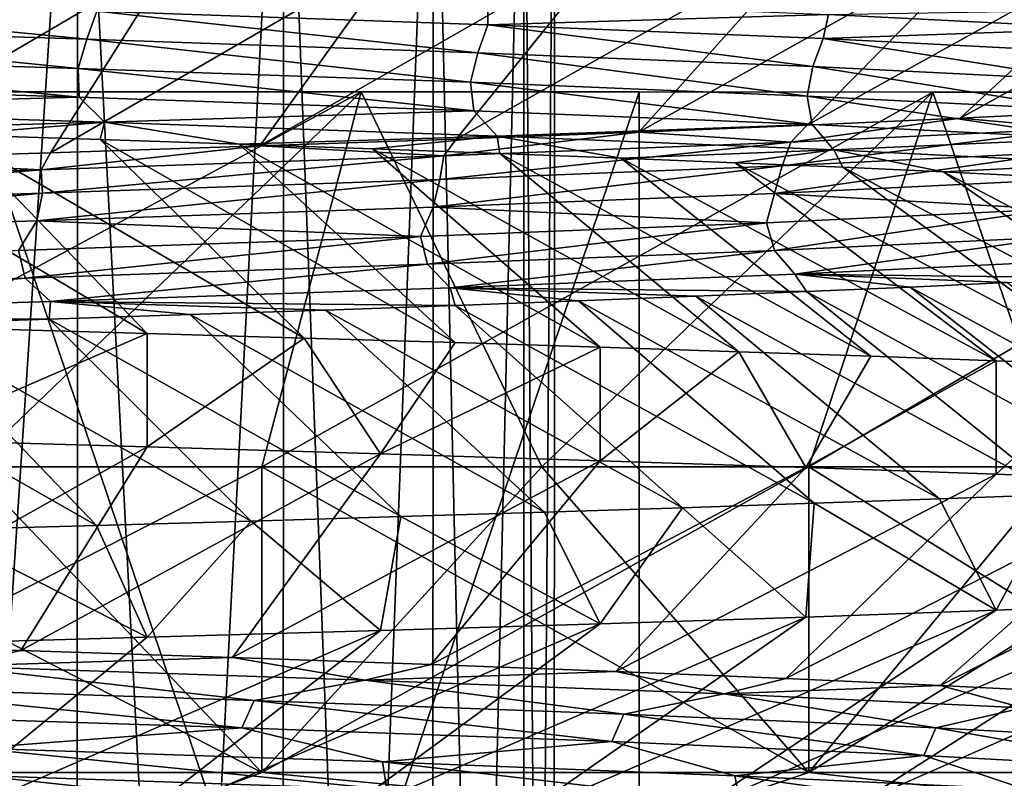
# Model space of a CAD drawing. Header units: metres. Extents: x -205 to 205, y -104 to 104.
# Tile 210 of 256: x -122.94 to -120.31, y -35.09 to -33.06. Entities that reach past the tile are written whole.
import ezdxf

# ---------------------------------------------------------------- set-up
doc = ezdxf.new("R2010")
doc.units = ezdxf.units.M
doc.layers.add('solid_01_2-CONSUMER_EHM_BOX_SW0001', color=7, linetype='CONTINUOUS')

msp = doc.modelspace()

# ---------------------------------------------------------------- linework, layer by layer
at = {"layer": 'solid_01_2-CONSUMER_EHM_BOX_SW0001'}
for points in [[(-200.010849, -74.958488), (-200.010773, 75.041512), (-0.010778, 75.04142)], [(-0.010849, -74.95858), (-200.010849, -74.958488), (-0.010778, 75.04142)], [(-112.002922, 40.641869, 63.099998), (-150.011154, -40.548634, 63.099998), (-150.011002, -39.448967, 63.099998)], [(-112.002922, 40.641869, 63.099998), (-112.003082, 39.542202, 63.099998), (-150.011154, -40.548634, 63.099998)], [(-112.002922, 40.641869, 63.099998), (-150.011002, -39.448967, 63.099998), (-149.999695, 39.547642, 63.099998)], [(-150.011154, -40.548634, 63.099998), (-112.003082, 39.542202, 63.099998), (-112.014389, -39.454407, 63.099998)], [(-173.512405, -37.4473, 108.5), (-88.501671, 37.540531, 108.5), (-173.501678, 37.5527, 108.5)], [(-173.512405, -37.4473, 108.5), (-88.512413, -37.459469, 108.5), (-88.501671, 37.540531, 108.5)], [(-149.512772, -39.950733, 6), (-112.512764, -39.956032, 6), (-149.511597, -31.750734, 6)], [(-112.512764, -39.956032, 6), (-112.511597, -31.756031, 6), (-149.511597, -31.750734, 6)], [(-123.476196, -42.454456, 30.283171), (-123.474686, -31.954456, 30.283171), (-122.784294, -31.954556, 29.249901)], [(-123.476196, -42.454456, 18.716829), (-122.785805, -42.454556, 19.750099), (-123.474686, -31.954456, 18.716829)], [(-123.476196, -42.454456, 30.283171), (-122.784294, -31.954556, 29.249901), (-122.785805, -42.454556, 29.249901)], [(-122.785805, -42.454556, 19.750099), (-122.784294, -31.954556, 19.750099), (-123.474686, -31.954456, 18.716829)], [(-122.785805, -42.454556, 29.249901), (-122.784294, -31.954556, 29.249901), (-122.234734, -31.954636, 28.135492)], [(-122.785805, -42.454556, 19.750099), (-122.236244, -42.454636, 20.864508), (-122.784294, -31.954556, 19.750099)], [(-122.785805, -42.454556, 29.249901), (-122.234734, -31.954636, 28.135492), (-122.236244, -42.454636, 28.135492)], [(-122.236244, -42.454636, 20.864508), (-122.234734, -31.954636, 20.864508), (-122.784294, -31.954556, 19.750099)], [(-122.236244, -42.454636, 28.135492), (-122.234734, -31.954636, 28.135492), (-121.83532, -31.954693, 26.958891)], [(-122.236244, -42.454636, 20.864508), (-121.836838, -42.454693, 22.041109), (-122.234734, -31.954636, 20.864508)], [(-122.236244, -42.454636, 28.135492), (-121.83532, -31.954693, 26.958891), (-121.836838, -42.454693, 26.958891)], [(-121.836838, -42.454693, 22.041109), (-121.83532, -31.954693, 22.041109), (-122.234734, -31.954636, 20.864508)], [(-121.836838, -42.454693, 26.958891), (-121.83532, -31.954693, 26.958891), (-121.592873, -31.954727, 25.740097)], [(-121.836838, -42.454693, 22.041109), (-121.594391, -42.454727, 23.259903), (-121.83532, -31.954693, 22.041109)], [(-121.836838, -42.454693, 26.958891), (-121.592873, -31.954727, 25.740097), (-121.594391, -42.454727, 25.740097)], [(-121.594391, -42.454727, 23.259903), (-121.592873, -31.954727, 23.259903), (-121.83532, -31.954693, 22.041109)], [(-121.594391, -42.454727, 25.740097), (-121.592873, -31.954727, 25.740097), (-121.511589, -31.954739, 24.5)], [(-121.594391, -42.454727, 23.259903), (-121.5131, -42.454739, 24.5), (-121.592873, -31.954727, 23.259903)], [(-121.594391, -42.454727, 25.740097), (-121.511589, -31.954739, 24.5), (-121.5131, -42.454739, 24.5)], [(-121.5131, -42.454739, 24.5), (-121.511589, -31.954739, 24.5), (-121.592873, -31.954727, 23.259903)], [(-119.869217, -32.805157, 31.577078), (-120.836922, -33.343502, 31.183544), (-120.429077, -33.325043, 30.517611)], [(-119.869217, -32.805157, 31.577078), (-120.323868, -32.822651, 32.246628), (-120.836922, -33.343502, 31.183544)], [(-119.456451, -32.78767, 30.880926), (-120.429077, -33.325043, 30.517611), (-120.065132, -33.306595, 29.828333)], [(-119.456451, -32.78767, 30.880926), (-119.869217, -32.805157, 31.577078), (-120.429077, -33.325043, 30.517611)], [(-120.323868, -32.822651, 32.246628), (-121.286171, -33.361938, 31.822113), (-120.836922, -33.343502, 31.183544)], [(-120.323868, -32.822651, 32.246628), (-120.818726, -32.840218, 32.887081), (-121.286171, -33.361938, 31.822113)], [(-121.351929, -32.857899, 33.496037), (-122.297714, -33.398647, 33.002583), (-121.774017, -33.380333, 32.429508)], [(-121.351929, -32.857899, 33.496037), (-121.921471, -32.875652, 34.071186), (-122.297714, -33.398647, 33.002583)], [(-120.818726, -32.840218, 32.887081), (-121.774017, -33.380333, 32.429508), (-121.286171, -33.361938, 31.822113)], [(-120.818726, -32.840218, 32.887081), (-121.351929, -32.857899, 33.496037), (-121.774017, -33.380333, 32.429508)], [(-121.921471, -32.875652, 34.071186), (-122.855942, -33.416912, 33.539814), (-122.297714, -33.398647, 33.002583)], [(-121.921471, -32.875652, 34.071186), (-122.5252, -32.893406, 34.610355), (-122.855942, -33.416912, 33.539814)], [(-122.5252, -32.893406, 34.610355), (-123.447784, -33.435188, 34.040081), (-122.855942, -33.416912, 33.539814)], [(-122.5252, -32.893406, 34.610355), (-123.160843, -32.911098, 35.111504), (-123.447784, -33.435188, 34.040081)], [(-123.909149, -33.002232, 14.736775), (-122.758949, -33.113575, 15.726488), (-123.934151, -33.076809, 14.753927)], [(-123.909149, -33.002232, 14.736775), (-122.732803, -33.038967, 15.711862), (-122.758949, -33.113575, 15.726488)], [(-121.689423, -33.011353, 16.749435), (-121.689339, -33.075687, 16.82806), (-122.732803, -33.038967, 15.711862)], [(-121.689423, -33.011353, 16.749435), (-120.780296, -33.048256, 17.996145), (-121.689339, -33.075687, 16.82806)], [(-122.732803, -33.038967, 15.711862), (-121.716408, -33.150318, 16.840136), (-122.758949, -33.113575, 15.726488)], [(-122.732803, -33.038967, 15.711862), (-121.689339, -33.075687, 16.82806), (-121.716408, -33.150318, 16.840136)], [(-120.780296, -33.048256, 17.996145), (-120.7948, -33.112385, 18.06682), (-121.689339, -33.075687, 16.82806)], [(-120.780296, -33.048256, 17.996145), (-120.037262, -33.085136, 19.348366), (-120.7948, -33.112385, 18.06682)], [(-120.780296, -33.048256, 17.996145), (-120.197144, -33.038189, 18.908514), (-120.037262, -33.085136, 19.348366)], [(-123.934151, -33.076809, 14.753927), (-122.782555, -33.192204, 15.708394), (-123.962852, -33.15535, 14.736802)], [(-123.934151, -33.076809, 14.753927), (-122.758949, -33.113575, 15.726488), (-122.782555, -33.192204, 15.708394)], [(-121.689339, -33.075687, 16.82806), (-120.822578, -33.187042, 18.076334), (-121.716408, -33.150318, 16.840136)], [(-121.689339, -33.075687, 16.82806), (-120.7948, -33.112385, 18.06682), (-120.822578, -33.187042, 18.076334)], [(-120.037262, -33.085136, 19.348366), (-120.064278, -33.149055, 19.408798), (-120.7948, -33.112385, 18.06682)], [(-122.758949, -33.113575, 15.726488), (-121.735184, -33.229038, 16.822054), (-122.782555, -33.192204, 15.708394)], [(-122.758949, -33.113575, 15.726488), (-121.716408, -33.150318, 16.840136), (-121.735184, -33.229038, 16.822054)], [(-120.7948, -33.112385, 18.06682), (-120.09256, -33.223743, 19.415747), (-120.822578, -33.187042, 18.076334)], [(-120.7948, -33.112385, 18.06682), (-120.064278, -33.149055, 19.408798), (-120.09256, -33.223743, 19.415747)], [(-121.716408, -33.150318, 16.840136), (-120.836945, -33.26585, 18.059153), (-121.735184, -33.229038, 16.822054)], [(-121.716408, -33.150318, 16.840136), (-120.822578, -33.187042, 18.076334), (-120.836945, -33.26585, 18.059153)], [(-123.962852, -33.15535, 14.736802), (-122.779587, -33.268215, 15.679227), (-123.965416, -33.231308, 14.706201)], [(-123.962852, -33.15535, 14.736802), (-122.782555, -33.192204, 15.708394), (-122.779587, -33.268215, 15.679227)], [(-122.782555, -33.192204, 15.708394), (-121.727135, -33.305103, 16.795208), (-122.779587, -33.268215, 15.679227)], [(-122.782555, -33.192204, 15.708394), (-121.735184, -33.229038, 16.822054), (-121.727135, -33.305103, 16.795208)], [(-120.822578, -33.187042, 18.076334), (-120.103065, -33.302639, 19.400236), (-120.836945, -33.26585, 18.059153)], [(-120.822578, -33.187042, 18.076334), (-120.09256, -33.223743, 19.415747), (-120.103065, -33.302639, 19.400236)], [(-123.965416, -33.231308, 14.706201), (-122.779587, -33.268215, 15.679227), (-123.893562, -33.298763, 14.701714)], [(-121.735184, -33.229038, 16.822054), (-120.824364, -33.341972, 18.035421), (-121.727135, -33.305103, 16.795208)], [(-121.735184, -33.229038, 16.822054), (-120.836945, -33.26585, 18.059153), (-120.824364, -33.341972, 18.035421)], [(-123.878456, -34.254402, 38.091755), (-123.673988, -33.254433, 39.110916), (-122.02739, -33.254669, 38.160255)], [(-123.878456, -34.254402, 38.091755), (-122.02739, -33.254669, 38.160255), (-123.070824, -34.25452, 37.63625)], [(-122.02739, -33.254669, 38.160255), (-123.673988, -33.254433, 39.110916), (-123.068115, -33.25452, 40.317314)], [(-123.673988, -33.254433, 9.889082), (-122.02739, -33.254669, 10.839743), (-123.068138, -33.25452, 8.682674)], [(-123.070824, -34.25452, 11.363752), (-122.02739, -33.254669, 10.839743), (-123.673988, -33.254433, 9.889082)], [(-123.070824, -34.25452, 37.63625), (-122.02739, -33.254669, 38.160255), (-122.292168, -34.254631, 37.132809)], [(-122.292168, -34.254631, 11.867191), (-122.02739, -33.254669, 10.839743), (-123.070824, -34.25452, 11.363752)], [(-123.068115, -33.25452, 40.317314), (-123.068817, -38.539371, 40.317299), (-121.286255, -38.539623, 39.288136)], [(-123.068138, -33.25452, 8.682674), (-121.285561, -33.254776, 9.711827), (-123.068817, -38.539371, 8.682702)], [(-121.285561, -33.254776, 9.711827), (-121.286255, -38.539623, 9.711865), (-123.068817, -38.539371, 8.682702)], [(-122.02739, -33.254669, 10.839743), (-121.285561, -33.254776, 9.711827), (-123.068138, -33.25452, 8.682674)], [(-121.285538, -33.254776, 39.288155), (-123.068115, -33.25452, 40.317314), (-121.286255, -38.539623, 39.288136)], [(-122.02739, -33.254669, 38.160255), (-123.068115, -33.25452, 40.317314), (-121.285538, -33.254776, 39.288155)], [(-122.292168, -34.254631, 37.132809), (-122.02739, -33.254669, 38.160255), (-120.502281, -33.254887, 37.024864)], [(-121.545326, -34.254738, 12.416727), (-122.02739, -33.254669, 10.839743), (-122.292168, -34.254631, 11.867191)], [(-122.292168, -34.254631, 37.132809), (-120.502281, -33.254887, 37.024864), (-121.545326, -34.254738, 36.583275)], [(-120.502281, -33.254887, 37.024864), (-122.02739, -33.254669, 38.160255), (-121.285538, -33.254776, 39.288155)], [(-122.02739, -33.254669, 10.839743), (-120.502281, -33.254887, 11.975136), (-121.285561, -33.254776, 9.711827)], [(-121.545326, -34.254738, 12.416727), (-120.502281, -33.254887, 11.975136), (-122.02739, -33.254669, 10.839743)], [(-121.545326, -34.254738, 36.583275), (-120.502281, -33.254887, 37.024864), (-120.833023, -34.254841, 35.989647)], [(-120.833023, -34.254841, 13.010353), (-120.502281, -33.254887, 11.975136), (-121.545326, -34.254738, 12.416727)], [(-119.634491, -33.255013, 38.059006), (-121.285538, -33.254776, 39.288155), (-121.286255, -38.539623, 39.288136)], [(-121.285561, -33.254776, 9.711827), (-119.634506, -33.255013, 10.940975), (-121.286255, -38.539623, 9.711865)], [(-119.634491, -33.255013, 38.059006), (-121.286255, -38.539623, 39.288136), (-119.635223, -38.53986, 38.058987)], [(-119.634506, -33.255013, 10.940975), (-119.635223, -38.53986, 10.941013), (-121.286255, -38.539623, 9.711865)], [(-120.502281, -33.254887, 11.975136), (-119.634506, -33.255013, 10.940975), (-121.285561, -33.254776, 9.711827)], [(-120.502281, -33.254887, 37.024864), (-121.285538, -33.254776, 39.288155), (-119.634491, -33.255013, 38.059006)], [(-120.833023, -34.254841, 35.989647), (-120.502281, -33.254887, 37.024864), (-119.119293, -33.255085, 35.720093)], [(-120.157867, -34.254936, 13.645904), (-120.502281, -33.254887, 11.975136), (-120.833023, -34.254841, 13.010353)], [(-120.833023, -34.254841, 35.989647), (-119.119293, -33.255085, 35.720093), (-120.157867, -34.254936, 35.354095)], [(-119.119293, -33.255085, 35.720093), (-120.502281, -33.254887, 37.024864), (-119.634491, -33.255013, 38.059006)], [(-120.502281, -33.254887, 11.975136), (-119.119293, -33.255085, 13.279908), (-119.634506, -33.255013, 10.940975)], [(-120.157867, -34.254936, 13.645904), (-119.119293, -33.255085, 13.279908), (-120.502281, -33.254887, 11.975136)], [(-122.779587, -33.268215, 15.679227), (-122.712265, -33.335522, 15.67966), (-123.893562, -33.298763, 14.701714)], [(-122.779587, -33.268215, 15.679227), (-121.727135, -33.305103, 16.795208), (-122.712265, -33.335522, 15.67966)], [(-120.836945, -33.26585, 18.059153), (-120.086639, -33.378815, 19.380297), (-120.824364, -33.341972, 18.035421)], [(-120.836945, -33.26585, 18.059153), (-120.103065, -33.302639, 19.400236), (-120.086639, -33.378815, 19.380297)], [(-123.893562, -33.298763, 14.701714), (-122.712265, -33.335522, 15.67966), (-123.511116, -33.35722, 14.910428)], [(-121.727135, -33.305103, 16.795208), (-121.664337, -33.372261, 16.799402), (-122.712265, -33.335522, 15.67966)], [(-121.727135, -33.305103, 16.795208), (-120.824364, -33.341972, 18.035421), (-121.664337, -33.372261, 16.799402)], [(-120.065132, -33.306595, 29.828333), (-120.429077, -33.325043, 30.517611), (-120.118622, -33.35218, 29.798122)], [(-122.712265, -33.335522, 15.67966), (-123.11039, -33.369549, 15.23769), (-123.511116, -33.35722, 14.910428)], [(-122.712265, -33.335522, 15.67966), (-122.724014, -33.381874, 15.581756), (-123.11039, -33.369549, 15.23769)], [(-122.712265, -33.335522, 15.67966), (-122.352669, -33.394199, 15.942005), (-122.724014, -33.381874, 15.581756)], [(-122.712265, -33.335522, 15.67966), (-121.664337, -33.372261, 16.799402), (-122.352669, -33.394199, 15.942005)], [(-120.429077, -33.325043, 30.517611), (-120.880997, -33.388863, 31.138981), (-120.118622, -33.35218, 29.798122)], [(-120.429077, -33.325043, 30.517611), (-120.836922, -33.343502, 31.183544), (-120.880997, -33.388863, 31.138981)], [(-123.511116, -33.35722, 14.910428), (-122.597946, -33.899166, 14.329145), (-123.031197, -33.887009, 13.985756)], [(-123.511116, -33.35722, 14.910428), (-123.11039, -33.369549, 15.23769), (-122.597946, -33.899166, 14.329145)], [(-121.286171, -33.361938, 31.822113), (-121.80648, -33.425522, 32.373058), (-120.880997, -33.388863, 31.138981)], [(-121.286171, -33.361938, 31.822113), (-121.774017, -33.380333, 32.429508), (-121.80648, -33.425522, 32.373058)], [(-120.824364, -33.341972, 18.035421), (-120.7659, -33.408978, 18.042307), (-121.664337, -33.372261, 16.799402)], [(-120.836922, -33.343502, 31.183544), (-121.286171, -33.361938, 31.822113), (-120.880997, -33.388863, 31.138981)], [(-120.118622, -33.35218, 29.798122), (-120.904221, -33.451801, 31.090967), (-120.151741, -33.415337, 29.761686)], [(-120.118622, -33.35218, 29.798122), (-120.880997, -33.388863, 31.138981), (-120.904221, -33.451801, 31.090967)], [(-120.824364, -33.341972, 18.035421), (-120.086639, -33.378815, 19.380297), (-120.7659, -33.408978, 18.042307)], [(-123.11039, -33.369549, 15.23769), (-122.179459, -33.91132, 14.690372), (-122.597946, -33.899166, 14.329145)], [(-123.11039, -33.369549, 15.23769), (-122.724014, -33.381874, 15.581756), (-122.179459, -33.91132, 14.690372)], [(-122.724014, -33.381874, 15.581756), (-121.776451, -33.92347, 15.068812), (-122.179459, -33.91132, 14.690372)], [(-122.724014, -33.381874, 15.581756), (-122.352669, -33.394199, 15.942005), (-121.776451, -33.92347, 15.068812)], [(-121.664337, -33.372261, 16.799402), (-121.996964, -33.406521, 16.317719), (-122.352669, -33.394199, 15.942005)], [(-121.774017, -33.380333, 32.429508), (-122.297714, -33.398647, 33.002583), (-121.80648, -33.425522, 32.373058)], [(-121.664337, -33.372261, 16.799402), (-121.657494, -33.418842, 16.708172), (-121.996964, -33.406521, 16.317719)], [(-120.880997, -33.388863, 31.138981), (-121.81752, -33.488239, 32.315502), (-120.904221, -33.451801, 31.090967)], [(-120.880997, -33.388863, 31.138981), (-121.80648, -33.425522, 32.373058), (-121.81752, -33.488239, 32.315502)], [(-121.664337, -33.372261, 16.799402), (-121.334854, -33.43116, 17.11264), (-121.657494, -33.418842, 16.708172)], [(-121.664337, -33.372261, 16.799402), (-120.7659, -33.408978, 18.042307), (-121.334854, -33.43116, 17.11264)], [(-120.086639, -33.378815, 19.380297), (-120.032143, -33.445675, 19.388939), (-120.7659, -33.408978, 18.042307)], [(-122.297714, -33.398647, 33.002583), (-122.880836, -33.462158, 33.479446), (-121.80648, -33.425522, 32.373058)], [(-122.297714, -33.398647, 33.002583), (-122.855942, -33.416912, 33.539814), (-122.880836, -33.462158, 33.479446)], [(-122.352669, -33.394199, 15.942005), (-121.389633, -33.935616, 15.463808), (-121.776451, -33.92347, 15.068812)], [(-122.352669, -33.394199, 15.942005), (-121.996964, -33.406521, 16.317719), (-121.389633, -33.935616, 15.463808)], [(-121.996964, -33.406521, 16.317719), (-121.019676, -33.947758, 15.874677), (-121.389633, -33.935616, 15.463808)], [(-121.996964, -33.406521, 16.317719), (-121.657494, -33.418842, 16.708172), (-121.019676, -33.947758, 15.874677)], [(-120.7659, -33.408978, 18.042307), (-121.02964, -33.443474, 17.530403), (-121.334854, -33.43116, 17.11264)], [(-120.7659, -33.408978, 18.042307), (-120.742447, -33.455788, 17.960735), (-121.02964, -33.443474, 17.530403)], [(-120.151741, -33.415337, 29.761686), (-120.924156, -33.525661, 31.076206), (-120.173592, -33.489208, 29.750004)], [(-120.151741, -33.415337, 29.761686), (-120.904221, -33.451801, 31.090967), (-120.924156, -33.525661, 31.076206)], [(-120.7659, -33.408978, 18.042307), (-120.473877, -33.468098, 18.402916), (-120.742447, -33.455788, 17.960735)], [(-120.7659, -33.408978, 18.042307), (-120.032143, -33.445675, 19.388939), (-120.473877, -33.468098, 18.402916)], [(-123.447784, -33.435188, 34.040081), (-124.088219, -33.498775, 34.438984), (-122.880836, -33.462158, 33.479446)], [(-122.855942, -33.416912, 33.539814), (-123.447784, -33.435188, 34.040081), (-122.880836, -33.462158, 33.479446)], [(-121.80648, -33.425522, 32.373058), (-122.880836, -33.462158, 33.479446), (-122.877701, -33.524662, 33.414822)], [(-121.80648, -33.425522, 32.373058), (-122.877701, -33.524662, 33.414822), (-121.81752, -33.488239, 32.315502)], [(-121.657494, -33.418842, 16.708172), (-120.667221, -33.959888, 16.300707), (-121.019676, -33.947758, 15.874677)], [(-121.657494, -33.418842, 16.708172), (-121.334854, -33.43116, 17.11264), (-120.667221, -33.959888, 16.300707)], [(-121.334854, -33.43116, 17.11264), (-120.332909, -33.972015, 16.741146), (-120.667221, -33.959888, 16.300707)], [(-121.334854, -33.43116, 17.11264), (-121.02964, -33.443474, 17.530403), (-120.332909, -33.972015, 16.741146)], [(-122.880836, -33.462158, 33.479446), (-124.088219, -33.498775, 34.438984), (-124.069389, -33.561062, 34.370049)], [(-122.880836, -33.462158, 33.479446), (-124.069389, -33.561062, 34.370049), (-122.877701, -33.524662, 33.414822)], [(-120.904221, -33.451801, 31.090967), (-121.835114, -33.562092, 32.297966), (-120.924156, -33.525661, 31.076206)], [(-120.904221, -33.451801, 31.090967), (-121.81752, -33.488239, 32.315502), (-121.835114, -33.562092, 32.297966)], [(-121.02964, -33.443474, 17.530403), (-120.017326, -33.984138, 17.19521), (-120.332909, -33.972015, 16.741146)], [(-121.02964, -33.443474, 17.530403), (-120.742447, -33.455788, 17.960735), (-120.017326, -33.984138, 17.19521)], [(-120.742447, -33.455788, 17.960735), (-119.721039, -33.996258, 17.662083), (-120.017326, -33.984138, 17.19521)], [(-120.742447, -33.455788, 17.960735), (-120.473877, -33.468098, 18.402916), (-119.721039, -33.996258, 17.662083)], [(-120.032143, -33.445675, 19.388939), (-120.224434, -33.480404, 18.856169), (-120.473877, -33.468098, 18.402916)], [(-120.473877, -33.468098, 18.402916), (-119.44458, -34.008377, 18.140934), (-119.721039, -33.996258, 17.662083)], [(-120.473877, -33.468098, 18.402916), (-120.224434, -33.480404, 18.856169), (-119.44458, -34.008377, 18.140934)], [(-121.81752, -33.488239, 32.315502), (-122.892578, -33.598499, 33.394875), (-121.835114, -33.562092, 32.297966)], [(-121.81752, -33.488239, 32.315502), (-122.877701, -33.524662, 33.414822), (-122.892578, -33.598499, 33.394875)], [(-120.173592, -33.489208, 29.750004), (-120.924156, -33.525661, 31.076206), (-120.185196, -33.567181, 29.773693)], [(-122.877701, -33.524662, 33.414822), (-124.081223, -33.634888, 34.348103), (-122.892578, -33.598499, 33.394875)], [(-122.877701, -33.524662, 33.414822), (-124.069389, -33.561062, 34.370049), (-124.081223, -33.634888, 34.348103)], [(-120.924156, -33.525661, 31.076206), (-121.835114, -33.562092, 32.297966), (-120.945885, -33.603951, 31.109289)], [(-120.924156, -33.525661, 31.076206), (-120.945885, -33.603951, 31.109289), (-120.185196, -33.567181, 29.773693)], [(-121.835114, -33.562092, 32.297966), (-122.892578, -33.598499, 33.394875), (-121.869385, -33.640694, 32.338085)], [(-121.835114, -33.562092, 32.297966), (-121.869385, -33.640694, 32.338085), (-120.945885, -33.603951, 31.109289)], [(-120.185196, -33.567181, 29.773693), (-120.945885, -33.603951, 31.109289), (-120.924843, -33.677864, 31.122139)], [(-120.185196, -33.567181, 29.773693), (-120.924843, -33.677864, 31.122139), (-120.162804, -33.641102, 29.784)], [(-122.892578, -33.598499, 33.394875), (-124.081223, -33.634888, 34.348103), (-122.94146, -33.677418, 33.439148)], [(-122.892578, -33.598499, 33.394875), (-122.94146, -33.677418, 33.439148), (-121.869385, -33.640694, 32.338085)], [(-120.945885, -33.603951, 31.109289), (-121.869385, -33.640694, 32.338085), (-121.849983, -33.7146, 32.35331)], [(-120.945885, -33.603951, 31.109289), (-121.849983, -33.7146, 32.35331), (-120.924843, -33.677864, 31.122139)], [(-121.869385, -33.640694, 32.338085), (-122.94146, -33.677418, 33.439148), (-122.923943, -33.751316, 33.456543)], [(-121.869385, -33.640694, 32.338085), (-122.923943, -33.751316, 33.456543), (-121.849983, -33.7146, 32.35331)], [(-120.162804, -33.641102, 29.784), (-120.924843, -33.677864, 31.122139), (-120.870316, -33.740814, 31.122145)], [(-120.162804, -33.641102, 29.784), (-120.870316, -33.740814, 31.122145), (-120.11306, -33.704288, 29.786047)], [(-122.94146, -33.677418, 33.439148), (-124.130798, -33.788013, 34.412682), (-122.923943, -33.751316, 33.456543)], [(-120.924843, -33.677864, 31.122139), (-121.849983, -33.7146, 32.35331), (-121.789452, -33.777313, 32.35265)], [(-120.924843, -33.677864, 31.122139), (-121.789452, -33.777313, 32.35265), (-120.870316, -33.740814, 31.122145)], [(-120.067017, -33.750706, 29.831972), (-120.11306, -33.704288, 29.786047), (-120.870316, -33.740814, 31.122145)], [(-121.849983, -33.7146, 32.35331), (-122.923943, -33.751316, 33.456543), (-122.85643, -33.813793, 33.456921)], [(-121.849983, -33.7146, 32.35331), (-122.85643, -33.813793, 33.456921), (-121.789452, -33.777313, 32.35265)], [(-122.923943, -33.751316, 33.456543), (-124.130798, -33.788013, 34.412682), (-124.055687, -33.850254, 34.415947)], [(-122.923943, -33.751316, 33.456543), (-124.055687, -33.850254, 34.415947), (-122.85643, -33.813793, 33.456921)], [(-120.839279, -33.787544, 31.187725), (-120.870316, -33.740814, 31.122145), (-121.789452, -33.777313, 32.35265)], [(-120.304855, -33.762981, 30.294191), (-120.067017, -33.750706, 29.831972), (-120.870316, -33.740814, 31.122145)], [(-120.5625, -33.775265, 30.746513), (-120.304855, -33.762981, 30.294191), (-120.870316, -33.740814, 31.122145)], [(-120.839279, -33.787544, 31.187725), (-120.5625, -33.775265, 30.746513), (-120.870316, -33.740814, 31.122145)], [(-121.776787, -33.824341, 32.433128), (-121.789452, -33.777313, 32.35265), (-122.85643, -33.813793, 33.456921)], [(-121.13446, -33.799816, 31.616646), (-120.839279, -33.787544, 31.187725), (-121.789452, -33.777313, 32.35265)], [(-121.447243, -33.812084, 32.032143), (-121.13446, -33.799816, 31.616646), (-121.789452, -33.777313, 32.35265)], [(-121.776787, -33.824341, 32.433128), (-121.447243, -33.812084, 32.032143), (-121.789452, -33.777313, 32.35265)], [(-119.869431, -34.316986, 31.577072), (-120.5625, -33.775265, 30.746513), (-120.839279, -33.787544, 31.187725)], [(-119.5895, -34.305252, 31.115768), (-120.304855, -33.762981, 30.294191), (-120.5625, -33.775265, 30.746513)], [(-119.5895, -34.305252, 31.115768), (-120.5625, -33.775265, 30.746513), (-119.869431, -34.316986, 31.577072)], [(-120.48465, -34.340462, 32.463455), (-121.13446, -33.799816, 31.616646), (-121.447243, -33.812084, 32.032143)], [(-120.167976, -34.32872, 32.026546), (-120.839279, -33.787544, 31.187725), (-121.13446, -33.799816, 31.616646)], [(-120.167976, -34.32872, 32.026546), (-121.13446, -33.799816, 31.616646), (-120.48465, -34.340462, 32.463455)], [(-119.869431, -34.316986, 31.577072), (-120.839279, -33.787544, 31.187725), (-120.167976, -34.32872, 32.026546)], [(-122.859856, -33.861042, 33.542324), (-122.85643, -33.813793, 33.456921), (-124.055687, -33.850254, 34.415947)], [(-122.859856, -33.861042, 33.542324), (-122.483536, -33.848816, 33.188572), (-122.85643, -33.813793, 33.456921)], [(-122.122345, -33.836582, 32.818756), (-121.776787, -33.824341, 32.433128), (-122.85643, -33.813793, 33.456921)], [(-122.483536, -33.848816, 33.188572), (-122.122345, -33.836582, 32.818756), (-122.85643, -33.813793, 33.456921)], [(-121.538048, -34.375835, 33.691612), (-122.122345, -33.836582, 32.818756), (-122.483536, -33.848816, 33.188572)], [(-121.170258, -34.364017, 33.296688), (-121.776787, -33.824341, 32.433128), (-122.122345, -33.836582, 32.818756)], [(-121.170258, -34.364017, 33.296688), (-122.122345, -33.836582, 32.818756), (-121.538048, -34.375835, 33.691612)], [(-120.818932, -34.352222, 32.88707), (-121.447243, -33.812084, 32.032143), (-121.776787, -33.824341, 32.433128)], [(-120.818932, -34.352222, 32.88707), (-121.776787, -33.824341, 32.433128), (-121.170258, -34.364017, 33.296688)], [(-120.48465, -34.340462, 32.463455), (-121.447243, -33.812084, 32.032143), (-120.818932, -34.352222, 32.88707)], [(-123.250801, -33.873264, 33.879745), (-122.859856, -33.861042, 33.542324), (-124.055687, -33.850254, 34.415947)], [(-122.320511, -34.39949, 34.434753), (-122.859856, -33.861042, 33.542324), (-123.250801, -33.873264, 33.879745)], [(-121.921677, -34.387665, 34.071182), (-122.483536, -33.848816, 33.188572), (-122.859856, -33.861042, 33.542324)], [(-121.921677, -34.387665, 34.071182), (-122.859856, -33.861042, 33.542324), (-122.320511, -34.39949, 34.434753)], [(-121.538048, -34.375835, 33.691612), (-122.483536, -33.848816, 33.188572), (-121.921677, -34.387665, 34.071182)], [(-122.733864, -34.411289, 34.781723), (-123.250801, -33.873264, 33.879745), (-123.655914, -33.885487, 34.200535)], [(-122.733864, -34.411289, 34.781723), (-123.655914, -33.885487, 34.200535), (-123.161049, -34.423046, 35.1115)], [(-123.031197, -33.887009, 13.985756), (-122.597946, -33.899166, 14.329145), (-123.253105, -34.183117, 13.820987)], [(-122.320511, -34.39949, 34.434753), (-123.250801, -33.873264, 33.879745), (-122.733864, -34.411289, 34.781723)], [(-122.597946, -33.899166, 14.329145), (-122.597931, -34.201527, 14.329194), (-123.253105, -34.183117, 13.820987)], [(-122.597946, -33.899166, 14.329145), (-122.179459, -33.91132, 14.690372), (-122.597931, -34.201527, 14.329194)], [(-122.179459, -33.91132, 14.690372), (-121.97596, -34.220009, 14.877531), (-122.597931, -34.201527, 14.329194)], [(-122.179459, -33.91132, 14.690372), (-121.776451, -33.92347, 15.068812), (-121.97596, -34.220009, 14.877531)], [(-121.776451, -33.92347, 15.068812), (-121.389633, -33.935616, 15.463808), (-121.97596, -34.220009, 14.877531)], [(-121.389633, -33.935616, 15.463808), (-121.389626, -34.23843, 15.463858), (-121.97596, -34.220009, 14.877531)], [(-121.389633, -33.935616, 15.463808), (-121.019676, -33.947758, 15.874677), (-121.389626, -34.23843, 15.463858)], [(-121.019676, -33.947758, 15.874677), (-120.841225, -34.256653, 16.085896), (-121.389626, -34.23843, 15.463858)], [(-121.019676, -33.947758, 15.874677), (-120.667221, -33.959888, 16.300707), (-120.841225, -34.256653, 16.085896)], [(-120.667221, -33.959888, 16.300707), (-120.332909, -33.972015, 16.741146), (-120.841225, -34.256653, 16.085896)], [(-120.332909, -33.972015, 16.741146), (-120.332909, -34.274696, 16.741203), (-120.841225, -34.256653, 16.085896)], [(-120.332909, -33.972015, 16.741146), (-120.017326, -33.984138, 17.19521), (-120.332909, -34.274696, 16.741203)], [(-120.017326, -33.984138, 17.19521), (-119.866745, -34.292683, 17.427158), (-120.332909, -34.274696, 16.741203)], [(-123.253105, -34.183117, 13.820987), (-122.597931, -34.201527, 14.329194), (-123.532883, -34.726948, 14.892863)], [(-122.597931, -34.201527, 14.329194), (-122.935387, -34.745258, 15.389523), (-123.532883, -34.726948, 14.892863)], [(-122.597931, -34.201527, 14.329194), (-121.97596, -34.220009, 14.877531), (-122.935387, -34.745258, 15.389523)], [(-121.97596, -34.220009, 14.877531), (-122.370651, -34.763664, 15.923802), (-122.935387, -34.745258, 15.389523)], [(-121.97596, -34.220009, 14.877531), (-121.389626, -34.23843, 15.463858), (-122.370651, -34.763664, 15.923802)], [(-123.878456, -34.254402, 10.908245), (-123.878571, -35.070133, 10.90825), (-122.292274, -35.070358, 11.867198)], [(-123.070824, -34.25452, 37.63625), (-122.292168, -34.254631, 37.132809), (-123.878571, -35.070133, 38.091751)], [(-122.292168, -34.254631, 37.132809), (-122.292274, -35.070358, 37.132801), (-123.878571, -35.070133, 38.091751)], [(-123.070824, -34.25452, 11.363752), (-123.878456, -34.254402, 10.908245), (-122.292274, -35.070358, 11.867198)], [(-122.292168, -34.254631, 11.867191), (-123.070824, -34.25452, 11.363752), (-122.292274, -35.070358, 11.867198)], [(-121.389626, -34.23843, 15.463858), (-121.840752, -34.78228, 16.493671), (-122.370651, -34.763664, 15.923802)], [(-122.292168, -34.254631, 37.132809), (-121.545326, -34.254738, 36.583275), (-122.292274, -35.070358, 37.132801)], [(-122.292168, -34.254631, 11.867191), (-122.292274, -35.070358, 11.867198), (-120.833138, -35.070568, 13.01036)], [(-121.545326, -34.254738, 36.583275), (-120.833023, -34.254841, 35.989647), (-122.292274, -35.070358, 37.132801)], [(-120.833023, -34.254841, 35.989647), (-120.833138, -35.070568, 35.989639), (-122.292274, -35.070358, 37.132801)], [(-121.545326, -34.254738, 12.416727), (-122.292168, -34.254631, 11.867191), (-120.833138, -35.070568, 13.01036)], [(-121.389626, -34.23843, 15.463858), (-120.841225, -34.256653, 16.085896), (-121.840752, -34.78228, 16.493671)], [(-120.841225, -34.256653, 16.085896), (-121.347878, -34.801064, 17.096651), (-121.840752, -34.78228, 16.493671)], [(-120.833023, -34.254841, 13.010353), (-121.545326, -34.254738, 12.416727), (-120.833138, -35.070568, 13.01036)], [(-120.841225, -34.256653, 16.085896), (-120.332909, -34.274696, 16.741203), (-121.347878, -34.801064, 17.096651)], [(-120.833023, -34.254841, 35.989647), (-120.157867, -34.254936, 35.354095), (-120.833138, -35.070568, 35.989639)], [(-120.833023, -34.254841, 13.010353), (-120.833138, -35.070568, 13.01036), (-119.52243, -35.070755, 14.321067)], [(-120.157867, -34.254936, 35.354095), (-119.522316, -34.255028, 34.67894), (-120.833138, -35.070568, 35.989639)], [(-119.522316, -34.255028, 34.67894), (-119.52243, -35.070755, 34.678932), (-120.833138, -35.070568, 35.989639)], [(-120.157867, -34.254936, 13.645904), (-120.833023, -34.254841, 13.010353), (-119.52243, -35.070755, 14.321067)], [(-120.332909, -34.274696, 16.741203), (-120.894333, -34.819866, 17.729689), (-121.347878, -34.801064, 17.096651)], [(-120.332909, -34.274696, 16.741203), (-119.866745, -34.292683, 17.427158), (-120.894333, -34.819866, 17.729689)], [(-119.866745, -34.292683, 17.427158), (-120.482277, -34.838539, 18.389681), (-120.894333, -34.819866, 17.729689)], [(-119.866745, -34.292683, 17.427158), (-119.444595, -34.31073, 18.140997), (-120.482277, -34.838539, 18.389681)], [(-120.167976, -34.32872, 32.026546), (-120.48465, -34.340462, 32.463455), (-120.332977, -34.637402, 32.258816)], [(-119.444595, -34.31073, 18.140997), (-120.113739, -34.856945, 19.073544), (-120.482277, -34.838539, 18.389681)], [(-120.167976, -34.32872, 32.026546), (-120.332977, -34.637402, 32.258816), (-119.866814, -34.61927, 31.572876)], [(-120.818932, -34.352222, 32.88707), (-121.170258, -34.364017, 33.296688), (-120.841286, -34.655525, 32.914116)], [(-120.818932, -34.352222, 32.88707), (-120.841286, -34.655525, 32.914116), (-120.332977, -34.637402, 32.258816)], [(-120.48465, -34.340462, 32.463455), (-120.818932, -34.352222, 32.88707), (-120.332977, -34.637402, 32.258816)], [(-121.921677, -34.387665, 34.071182), (-122.320511, -34.39949, 34.434753), (-121.976044, -34.691654, 34.122482)], [(-121.921677, -34.387665, 34.071182), (-121.976044, -34.691654, 34.122482), (-121.389702, -34.673603, 33.536152)], [(-121.538048, -34.375835, 33.691612), (-121.921677, -34.387665, 34.071182), (-121.389702, -34.673603, 33.536152)], [(-121.170258, -34.364017, 33.296688), (-121.538048, -34.375835, 33.691612), (-121.389702, -34.673603, 33.536152)], [(-121.170258, -34.364017, 33.296688), (-121.389702, -34.673603, 33.536152), (-120.841286, -34.655525, 32.914116)], [(-122.733864, -34.411289, 34.781723), (-123.161049, -34.423046, 35.1115), (-122.59803, -34.709686, 34.670826)], [(-122.320511, -34.39949, 34.434753), (-122.733864, -34.411289, 34.781723), (-122.59803, -34.709686, 34.670826)], [(-122.320511, -34.39949, 34.434753), (-122.59803, -34.709686, 34.670826), (-121.976044, -34.691654, 34.122482)], [(-123.161049, -34.423046, 35.1115), (-123.25322, -34.727715, 35.179039), (-122.59803, -34.709686, 34.670826)], [(-119.866814, -34.61927, 31.572876), (-121.132263, -35.170151, 31.6124), (-120.69944, -35.151875, 30.969452)], [(-119.866814, -34.61927, 31.572876), (-120.332977, -34.637402, 32.258816), (-121.132263, -35.170151, 31.6124)], [(-119.444656, -34.601158, 30.859045), (-120.69944, -35.151875, 30.969452), (-120.307495, -35.133511, 30.299204)], [(-119.444656, -34.601158, 30.859045), (-119.866814, -34.61927, 31.572876), (-120.69944, -35.151875, 30.969452)], [(-120.332977, -34.637402, 32.258816), (-121.60479, -35.188408, 32.226784), (-121.132263, -35.170151, 31.6124)], [(-120.332977, -34.637402, 32.258816), (-120.841286, -34.655525, 32.914116), (-121.60479, -35.188408, 32.226784)], [(-121.389702, -34.673603, 33.536152), (-122.665169, -35.225044, 33.363327), (-122.116104, -35.206699, 32.811111)], [(-121.389702, -34.673603, 33.536152), (-121.976044, -34.691654, 34.122482), (-122.665169, -35.225044, 33.363327)], [(-120.841286, -34.655525, 32.914116), (-122.116104, -35.206699, 32.811111), (-121.60479, -35.188408, 32.226784)], [(-120.841286, -34.655525, 32.914116), (-121.389702, -34.673603, 33.536152), (-122.116104, -35.206699, 32.811111)], [(-121.976044, -34.691654, 34.122482), (-123.249626, -35.243416, 33.879982), (-122.665169, -35.225044, 33.363327)], [(-121.976044, -34.691654, 34.122482), (-122.59803, -34.709686, 34.670826), (-123.249626, -35.243416, 33.879982)], [(-123.532883, -34.726948, 14.892863), (-122.935387, -34.745258, 15.389523), (-123.120796, -34.786613, 15.309622)], [(-122.59803, -34.709686, 34.670826), (-123.25322, -34.727715, 35.179039), (-123.249626, -35.243416, 33.879982)], [(-122.935387, -34.745258, 15.389523), (-122.370651, -34.763664, 15.923802), (-123.120796, -34.786613, 15.309622)], [(-122.370651, -34.763664, 15.923802), (-122.017601, -34.823563, 16.387579), (-123.120796, -34.786613, 15.309622)], [(-122.370651, -34.763664, 15.923802), (-121.840752, -34.78228, 16.493671), (-122.017601, -34.823563, 16.387579)], [(-121.840752, -34.78228, 16.493671), (-121.347878, -34.801064, 17.096651), (-122.017601, -34.823563, 16.387579)], [(-123.120796, -34.786613, 15.309622), (-122.313141, -34.87793, 16.137068), (-123.438522, -34.841194, 15.104421)], [(-123.120796, -34.786613, 15.309622), (-122.017601, -34.823563, 16.387579), (-122.313141, -34.87793, 16.137068)], [(-121.347878, -34.801064, 17.096651), (-121.059158, -34.860493, 17.596224), (-122.017601, -34.823563, 16.387579)], [(-121.347878, -34.801064, 17.096651), (-120.894333, -34.819866, 17.729689), (-121.059158, -34.860493, 17.596224)], [(-122.017601, -34.823563, 16.387579), (-121.326225, -34.914646, 17.303097), (-122.313141, -34.87793, 16.137068)], [(-122.017601, -34.823563, 16.387579), (-121.059158, -34.860493, 17.596224), (-121.326225, -34.914646, 17.303097)], [(-120.894333, -34.819866, 17.729689), (-120.482277, -34.838539, 18.389681), (-121.059158, -34.860493, 17.596224)], [(-123.438522, -34.841194, 15.104421), (-122.345329, -34.951328, 16.13932), (-123.469788, -34.914608, 15.111032)], [(-123.438522, -34.841194, 15.104421), (-122.313141, -34.87793, 16.137068), (-122.345329, -34.951328, 16.13932)], [(-121.059158, -34.860493, 17.596224), (-120.49382, -34.95134, 18.583679), (-121.326225, -34.914646, 17.303097)], [(-120.482277, -34.838539, 18.389681), (-120.261856, -34.8974, 18.916319), (-121.059158, -34.860493, 17.596224)], [(-121.059158, -34.860493, 17.596224), (-120.261856, -34.8974, 18.916319), (-120.49382, -34.95134, 18.583679)], [(-120.482277, -34.838539, 18.389681), (-120.113739, -34.856945, 19.073544), (-120.261856, -34.8974, 18.916319)], [(-122.313141, -34.87793, 16.137068), (-121.358749, -34.988033, 17.300884), (-122.345329, -34.951328, 16.13932)], [(-122.313141, -34.87793, 16.137068), (-121.326225, -34.914646, 17.303097), (-121.358749, -34.988033, 17.300884)], [(-120.261856, -34.8974, 18.916319), (-119.831291, -34.988007, 19.959648), (-120.49382, -34.95134, 18.583679)], [(-123.469788, -34.914608, 15.111032), (-122.345329, -34.951328, 16.13932), (-123.056198, -35.004978, 15.459391)], [(-121.326225, -34.914646, 17.303097), (-120.526047, -35.024712, 18.576954), (-121.358749, -34.988033, 17.300884)], [(-121.326225, -34.914646, 17.303097), (-120.49382, -34.95134, 18.583679), (-120.526047, -35.024712, 18.576954)], [(-122.345329, -34.951328, 16.13932), (-121.970108, -35.042011, 16.546999), (-123.056198, -35.004978, 15.459391)], [(-122.345329, -34.951328, 16.13932), (-121.358749, -34.988033, 17.300884), (-121.970108, -35.042011, 16.546999)], [(-120.49382, -34.95134, 18.583679), (-119.862572, -35.061371, 19.948439), (-120.526047, -35.024712, 18.576954)], [(-120.49382, -34.95134, 18.583679), (-119.831291, -34.988007, 19.959648), (-119.862572, -35.061371, 19.948439)], [(-121.358749, -34.988033, 17.300884), (-121.030205, -35.079025, 17.76326), (-121.970108, -35.042011, 16.546999)], [(-121.358749, -34.988033, 17.300884), (-120.526047, -35.024712, 18.576954), (-121.030205, -35.079025, 17.76326)], [(-123.056198, -35.004978, 15.459391), (-121.959076, -35.115673, 16.522232), (-123.048203, -35.078644, 15.433592)], [(-123.056198, -35.004978, 15.459391), (-121.970108, -35.042011, 16.546999), (-121.959076, -35.115673, 16.522232)], [(-121.970108, -35.042011, 16.546999), (-121.016266, -35.152679, 17.739885), (-121.959076, -35.115673, 16.522232)], [(-121.970108, -35.042011, 16.546999), (-121.030205, -35.079025, 17.76326), (-121.016266, -35.152679, 17.739885)], [(-120.526047, -35.024712, 18.576954), (-120.252892, -35.116013, 19.088913), (-121.030205, -35.079025, 17.76326)], [(-120.526047, -35.024712, 18.576954), (-119.862572, -35.061371, 19.948439), (-120.252892, -35.116013, 19.088913)], [(-124.128296, -35.177937, 38.206745), (-123.878571, -35.070133, 38.091751), (-122.583588, -35.178158, 37.314907)], [(-122.583588, -35.178158, 11.685094), (-123.878571, -35.070133, 10.90825), (-124.128296, -35.177937, 10.793256)], [(-122.583588, -35.178158, 37.314907), (-123.878571, -35.070133, 38.091751), (-122.292274, -35.070358, 37.132801)], [(-122.583588, -35.178158, 11.685094), (-122.292274, -35.070358, 11.867198), (-123.878571, -35.070133, 10.90825)], [(-122.583588, -35.178158, 37.314907), (-122.292274, -35.070358, 37.132801), (-121.152855, -35.178364, 36.249767)], [(-121.152855, -35.178364, 12.750233), (-122.292274, -35.070358, 11.867198), (-122.583588, -35.178158, 11.685094)], [(-121.152855, -35.178364, 36.249767), (-122.292274, -35.070358, 37.132801), (-120.833138, -35.070568, 35.989639)], [(-121.152855, -35.178364, 12.750233), (-120.833138, -35.070568, 13.01036), (-122.292274, -35.070358, 11.867198)], [(-121.152855, -35.178364, 36.249767), (-120.833138, -35.070568, 35.989639), (-119.855461, -35.178551, 35.025734)], [(-119.855461, -35.178551, 13.974267), (-120.833138, -35.070568, 13.01036), (-121.152855, -35.178364, 12.750233)], [(-119.855461, -35.178551, 35.025734), (-120.833138, -35.070568, 35.989639), (-119.52243, -35.070755, 34.678932)], [(-119.855461, -35.178551, 13.974267), (-119.52243, -35.070755, 14.321067), (-120.833138, -35.070568, 13.01036)], [(-123.048203, -35.078644, 15.433592), (-122.207115, -35.169308, 16.182528), (-123.32959, -35.132511, 15.134499)], [(-123.048203, -35.078644, 15.433592), (-121.959076, -35.115673, 16.522232), (-122.207115, -35.169308, 16.182528)], [(-121.030205, -35.079025, 17.76326), (-120.236198, -35.189663, 19.067259), (-121.016266, -35.152679, 17.739885)], [(-121.030205, -35.079025, 17.76326), (-120.252892, -35.116013, 19.088913), (-120.236198, -35.189663, 19.067259)]]:
    msp.add_3dface(points, dxfattribs=at)

doc.saveas('drawing.dxf')
